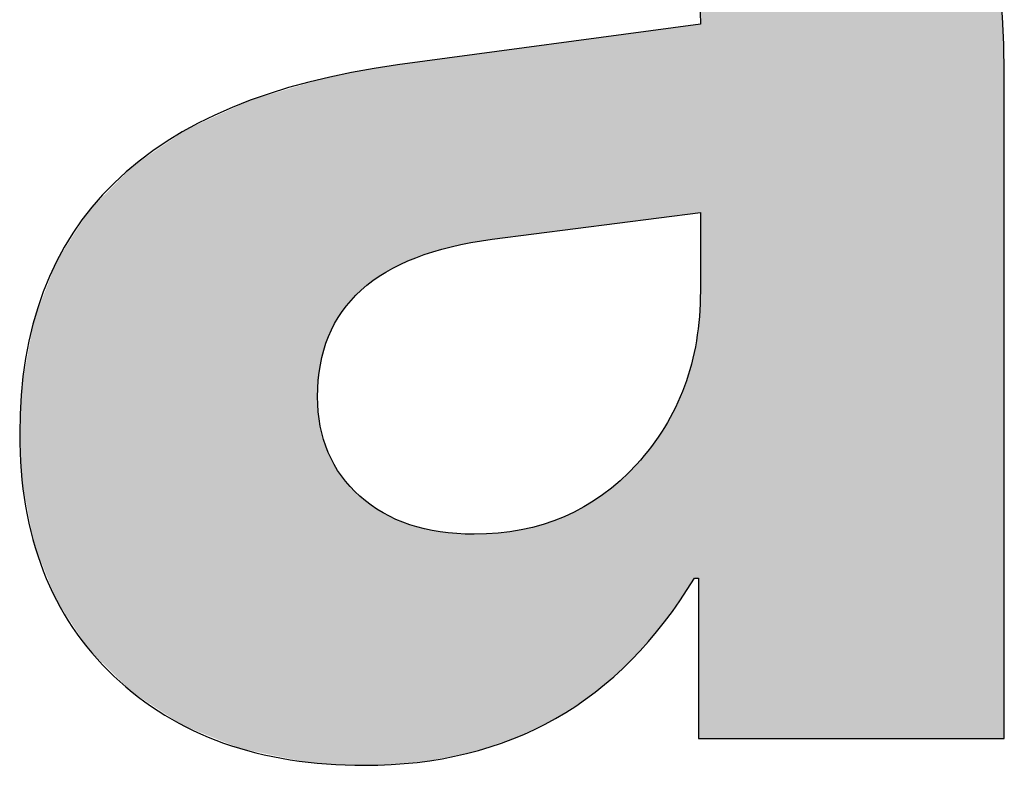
# Model space of a CAD drawing. Extents: x 68 to 125, y 76 to 211.
# Tile 78 of 89: x 101.168 to 102.359, y 203.347 to 204.249. Entities that reach past the tile are written whole.
import ezdxf

# ---------------------------------------------------------------- set-up
doc = ezdxf.new("R2010")
doc.units = 0
doc.layers.add('MAKE2D___U_53EF_U_89C1_U_0', color=7, linetype='CONTINUOUS')

# ---------------------------------------------------------------- blocks, each defined once
blk = doc.blocks.new('*U24')
at = {"layer": 'MAKE2D___U_53EF_U_89C1_U_0', "color": 252}
for points in [[(101.9915, 204.0141), (101.9915, 204.7235), (101.9916, 204.0137)], [(101.9916, 204.0137), (101.9915, 204.7235), (101.9916, 204.7235)], [(101.9916, 203.3794), (101.9916, 204.7235), (101.9956, 203.3794)], [(101.9956, 203.3794), (101.9916, 204.7235), (101.9956, 204.7226)], [(101.9956, 203.3794), (101.9956, 204.7226), (102.0246, 203.3794)], [(102.0246, 203.3794), (101.9956, 204.7226), (102.0246, 204.7168)], [(102.0246, 203.3794), (102.0246, 204.7168), (102.026, 203.3794)], [(102.026, 203.3794), (102.0246, 204.7168), (102.026, 204.7162)], [(102.026, 203.3794), (102.026, 204.7162), (102.075, 203.3794)], [(102.075, 203.3794), (102.026, 204.7162), (102.075, 204.6966)], [(102.075, 203.3794), (102.075, 204.6966), (102.1184, 203.3794)], [(102.1184, 203.3794), (102.075, 204.6966), (102.1184, 204.6793)], [(102.1184, 203.3794), (102.1184, 204.6793), (102.1967, 203.3794)], [(102.1967, 203.3794), (102.1184, 204.6793), (102.1967, 204.6264)], [(102.1967, 203.3794), (102.1967, 204.6264), (102.2002, 203.3794)], [(102.2002, 203.3794), (102.1967, 204.6264), (102.2002, 204.6227)], [(102.2002, 203.3794), (102.2002, 204.6227), (102.2597, 203.3794)], [(102.2597, 203.3794), (102.2002, 204.6227), (102.2597, 204.5581)], [(102.2597, 203.3794), (102.2597, 204.5581), (102.2621, 203.3794)], [(102.2621, 203.3794), (102.2597, 204.5581), (102.2621, 204.554)], [(102.2621, 203.3794), (102.2621, 204.554), (102.3074, 203.3794)], [(102.3074, 203.3794), (102.2621, 204.554), (102.3074, 204.4745)], [(102.3074, 203.3794), (102.3074, 204.4745), (102.3139, 203.3794)], [(102.3139, 203.3794), (102.3074, 204.4745), (102.3139, 204.4543)], [(102.3139, 203.3794), (102.3139, 204.4543), (102.3397, 203.3794)], [(102.3397, 203.3794), (102.3139, 204.4543), (102.3397, 204.3754)], [(102.3397, 203.3794), (102.3397, 204.3754), (102.3486, 203.3794)], [(102.3486, 203.3794), (102.3397, 204.3754), (102.3486, 204.3145)], [(102.3486, 203.3794), (102.3486, 204.3145), (102.3566, 203.3794)], [(102.3566, 203.3794), (102.3486, 204.3145), (102.3566, 204.2609)], [(102.3566, 203.3794), (102.3566, 204.2609), (102.3573, 203.3794)], [(102.3573, 203.3794), (102.3566, 204.2609), (102.3573, 204.2428)], [(101.9915, 204.0142), (101.9914, 204.2467), (101.9915, 204.2492)], [(101.9915, 204.0141), (101.9915, 204.2492), (101.9915, 204.2494)], [(101.9915, 204.0142), (101.9915, 204.2492), (101.9915, 204.0141)], [(101.9367, 204.0089), (101.9227, 204.2346), (101.9367, 204.2365)], [(101.9406, 204.0094), (101.9367, 204.2365), (101.9406, 204.2371)], [(101.9367, 204.0089), (101.9367, 204.2365), (101.9406, 204.0094)], [(101.9406, 204.0094), (101.9406, 204.2371), (101.9411, 204.0095)], [(101.9411, 204.0095), (101.9406, 204.2371), (101.9411, 204.2371)], [(101.9484, 204.0105), (101.9411, 204.2371), (101.9484, 204.2381)], [(101.9411, 204.0095), (101.9411, 204.2371), (101.9484, 204.0105)], [(101.95, 204.0107), (101.9484, 204.2381), (101.95, 204.2383)], [(101.9484, 204.0105), (101.9484, 204.2381), (101.95, 204.0107)], [(101.9565, 204.0115), (101.95, 204.2383), (101.9565, 204.2392)], [(101.95, 204.0107), (101.95, 204.2383), (101.9565, 204.0115)], [(101.9614, 204.0121), (101.9565, 204.2392), (101.9614, 204.2399)], [(101.9565, 204.0115), (101.9565, 204.2392), (101.9614, 204.0121)], [(101.9652, 204.0126), (101.9614, 204.2399), (101.9652, 204.2404)], [(101.9614, 204.0121), (101.9614, 204.2399), (101.9652, 204.0126)], [(101.9691, 204.0131), (101.9652, 204.2404), (101.9691, 204.2409)], [(101.9652, 204.0126), (101.9652, 204.2404), (101.9691, 204.0131)], [(101.9701, 204.0133), (101.9691, 204.2409), (101.9701, 204.241)], [(101.9691, 204.0131), (101.9691, 204.2409), (101.9701, 204.0133)], [(101.9711, 204.0134), (101.9701, 204.241), (101.9711, 204.2412)], [(101.9701, 204.0133), (101.9701, 204.241), (101.9711, 204.0134)], [(101.9757, 204.014), (101.9711, 204.2412), (101.9757, 204.2418)], [(101.9711, 204.0134), (101.9711, 204.2412), (101.9757, 204.014)], [(101.9788, 204.0144), (101.9757, 204.2418), (101.9788, 204.2422)], [(101.9757, 204.014), (101.9757, 204.2418), (101.9788, 204.0144)], [(101.9802, 204.0146), (101.9788, 204.2422), (101.9802, 204.2424)], [(101.9788, 204.0144), (101.9788, 204.2422), (101.9802, 204.0146)], [(101.9807, 204.0146), (101.9802, 204.2424), (101.9807, 204.2425)], [(101.9802, 204.0146), (101.9802, 204.2424), (101.9807, 204.0146)], [(101.983, 204.0149), (101.9807, 204.2425), (101.983, 204.2428)], [(101.9807, 204.0146), (101.9807, 204.2425), (101.983, 204.0149)], [(101.9838, 204.015), (101.983, 204.2428), (101.9838, 204.2429)], [(101.983, 204.0149), (101.983, 204.2428), (101.9838, 204.015)], [(101.9843, 204.0151), (101.9838, 204.2429), (101.9843, 204.243)], [(101.9838, 204.015), (101.9838, 204.2429), (101.9843, 204.0151)], [(101.9843, 204.0151), (101.9843, 204.243), (101.9844, 204.0151)], [(101.9844, 204.0151), (101.9843, 204.243), (101.9844, 204.243)], [(101.9844, 204.0151), (101.9844, 204.243), (101.9848, 204.0152)], [(101.9848, 204.0152), (101.9844, 204.243), (101.9848, 204.243)], [(101.9863, 204.0154), (101.9848, 204.243), (101.9863, 204.2432)], [(101.9848, 204.0152), (101.9848, 204.243), (101.9848, 204.0152)], [(101.9848, 204.0152), (101.9848, 204.243), (101.9848, 204.243)], [(101.9848, 204.0152), (101.9848, 204.243), (101.9863, 204.0154)], [(101.988, 204.0156), (101.9863, 204.2432), (101.988, 204.2434)], [(101.9863, 204.0154), (101.9863, 204.2432), (101.988, 204.0156)], [(101.9888, 204.0157), (101.988, 204.2434), (101.9888, 204.2436)], [(101.988, 204.0156), (101.988, 204.2434), (101.9888, 204.0157)], [(101.9888, 204.0157), (101.9888, 204.2436), (101.989, 204.0157)], [(101.989, 204.0157), (101.9888, 204.2436), (101.989, 204.2436)], [(101.989, 204.0157), (101.989, 204.2436), (101.9892, 204.0157)], [(101.9892, 204.0157), (101.989, 204.2436), (101.9892, 204.2436)], [(101.9896, 204.0158), (101.9892, 204.2436), (101.9896, 204.2437)], [(101.9892, 204.0157), (101.9892, 204.2436), (101.9892, 204.0157)], [(101.9892, 204.0157), (101.9892, 204.2436), (101.9892, 204.2436)], [(101.9892, 204.0157), (101.9892, 204.2436), (101.9896, 204.0158)], [(101.9904, 204.0159), (101.9896, 204.2437), (101.9904, 204.2438)], [(101.9896, 204.0158), (101.9896, 204.2437), (101.9904, 204.0159)], [(101.9911, 204.016), (101.9904, 204.2438), (101.9911, 204.2439)], [(101.9904, 204.0159), (101.9904, 204.2438), (101.9911, 204.016)], [(101.9911, 204.016), (101.9911, 204.2439), (101.9912, 204.016)], [(101.9912, 204.016), (101.9911, 204.2439), (101.9912, 204.2439)], [(101.9914, 204.016), (101.9912, 204.2439), (101.9914, 204.2467)], [(101.9912, 204.016), (101.9912, 204.2439), (101.9914, 204.016)], [(101.9914, 204.016), (101.9914, 204.2467), (101.9915, 204.0142)], [(102.3573, 203.3794), (102.3573, 204.2428), (102.3592, 203.3799)], [(102.3592, 203.3799), (102.3573, 204.2428), (102.3592, 204.1979)], [(101.8421, 203.9967), (101.8267, 204.2217), (101.8421, 204.2238)], [(101.8466, 203.9973), (101.8421, 204.2238), (101.8466, 204.2244)], [(101.8421, 203.9967), (101.8421, 204.2238), (101.8466, 203.9973)], [(101.8477, 203.9974), (101.8466, 204.2244), (101.8477, 204.2245)], [(101.8466, 203.9973), (101.8466, 204.2244), (101.8477, 203.9974)], [(101.8552, 203.9984), (101.8477, 204.2245), (101.8552, 204.2255)], [(101.8477, 203.9974), (101.8477, 204.2245), (101.8552, 203.9984)], [(101.8615, 203.9992), (101.8552, 204.2255), (101.8615, 204.2264)], [(101.8552, 203.9984), (101.8552, 204.2255), (101.8615, 203.9992)], [(101.8634, 203.9995), (101.8615, 204.2264), (101.8634, 204.2266)], [(101.8615, 203.9992), (101.8615, 204.2264), (101.8634, 203.9995)], [(101.8676, 204), (101.8634, 204.2266), (101.8676, 204.2272)], [(101.8634, 203.9995), (101.8634, 204.2266), (101.8676, 204)], [(101.8832, 204.002), (101.8676, 204.2272), (101.8832, 204.2293)], [(101.8676, 204), (101.8676, 204.2272), (101.8832, 204.002)], [(101.8866, 204.0025), (101.8832, 204.2293), (101.8866, 204.2298)], [(101.8832, 204.002), (101.8832, 204.2293), (101.8866, 204.0025)], [(101.8872, 204.0025), (101.8866, 204.2298), (101.8872, 204.2299)], [(101.8866, 204.0025), (101.8866, 204.2298), (101.8872, 204.0025)], [(101.903, 204.0046), (101.8872, 204.2299), (101.903, 204.232)], [(101.8872, 204.0025), (101.8872, 204.2299), (101.903, 204.0046)], [(101.9046, 204.0048), (101.903, 204.232), (101.9046, 204.2322)], [(101.903, 204.0046), (101.903, 204.232), (101.9046, 204.0048)], [(101.9155, 204.0062), (101.9046, 204.2322), (101.9155, 204.2337)], [(101.9046, 204.0048), (101.9046, 204.2322), (101.9155, 204.0062)], [(101.9209, 204.0069), (101.9155, 204.2337), (101.9209, 204.2344)], [(101.9155, 204.0062), (101.9155, 204.2337), (101.9209, 204.0069)], [(101.9209, 204.0069), (101.9209, 204.2344), (101.9211, 204.0069)], [(101.9211, 204.0069), (101.9209, 204.2344), (101.9211, 204.2344)], [(101.9215, 204.007), (101.9211, 204.2344), (101.9215, 204.2345)], [(101.9211, 204.0069), (101.9211, 204.2344), (101.9215, 204.007)], [(101.9227, 204.0071), (101.9215, 204.2345), (101.9227, 204.2346)], [(101.9215, 204.007), (101.9215, 204.2345), (101.9227, 204.0071)], [(101.9227, 204.0071), (101.9227, 204.2346), (101.9367, 204.0089)], [(101.7577, 203.9858), (101.748, 204.2111), (101.7577, 204.2124)], [(101.7679, 203.9871), (101.7577, 204.2124), (101.7679, 204.2138)], [(101.7577, 203.9858), (101.7577, 204.2124), (101.7577, 203.9858)], [(101.7577, 203.9858), (101.7577, 204.2124), (101.7577, 204.2124)], [(101.7577, 203.9858), (101.7577, 204.2124), (101.7679, 203.9871)], [(101.7705, 203.9875), (101.7679, 204.2138), (101.7705, 204.2141)], [(101.7679, 203.9871), (101.7679, 204.2138), (101.7705, 203.9875)], [(101.7724, 203.9877), (101.7705, 204.2141), (101.7724, 204.2144)], [(101.7705, 203.9875), (101.7705, 204.2141), (101.7724, 203.9877)], [(101.7817, 203.9889), (101.7724, 204.2144), (101.7817, 204.2156)], [(101.7724, 203.9877), (101.7724, 204.2144), (101.7817, 203.9889)], [(101.7858, 203.9894), (101.7817, 204.2156), (101.7858, 204.2162)], [(101.7817, 203.9889), (101.7817, 204.2156), (101.7858, 203.9894)], [(101.7982, 203.991), (101.7858, 204.2162), (101.7982, 204.2179)], [(101.7858, 203.9894), (101.7858, 204.2162), (101.7982, 203.991)], [(101.7993, 203.9912), (101.7982, 204.2179), (101.7993, 204.218)], [(101.7982, 203.991), (101.7982, 204.2179), (101.7993, 203.9912)], [(101.7997, 203.9912), (101.7993, 204.218), (101.7997, 204.2181)], [(101.7993, 203.9912), (101.7993, 204.218), (101.7997, 203.9912)], [(101.8032, 203.9917), (101.7997, 204.2181), (101.8032, 204.2185)], [(101.7997, 203.9912), (101.7997, 204.2181), (101.7997, 203.9913)], [(101.7997, 203.9913), (101.7997, 204.2181), (101.7997, 204.2181)], [(101.7997, 203.9913), (101.7997, 204.2181), (101.8032, 203.9917)], [(101.8047, 203.9919), (101.8032, 204.2185), (101.8047, 204.2187)], [(101.8032, 203.9917), (101.8032, 204.2185), (101.8047, 203.9919)], [(101.8075, 203.9922), (101.8047, 204.2187), (101.8075, 204.2191)], [(101.8047, 203.9919), (101.8047, 204.2187), (101.8075, 203.9922)], [(101.8164, 203.9934), (101.8075, 204.2191), (101.8164, 204.2203)], [(101.8075, 203.9922), (101.8075, 204.2191), (101.8164, 203.9934)], [(101.8236, 203.9943), (101.8164, 204.2203), (101.8236, 204.2213)], [(101.8164, 203.9934), (101.8164, 204.2203), (101.8236, 203.9943)], [(101.8267, 203.9947), (101.8236, 204.2213), (101.8267, 204.2217)], [(101.8236, 203.9943), (101.8236, 204.2213), (101.8267, 203.9947)], [(101.8267, 203.9947), (101.8267, 204.2217), (101.8421, 203.9967)], [(101.6823, 203.972), (101.6605, 204.1993), (101.6823, 204.2022)], [(101.69, 203.9741), (101.6823, 204.2022), (101.69, 204.2033)], [(101.6823, 203.972), (101.6823, 204.2022), (101.69, 203.9741)], [(101.6916, 203.9746), (101.69, 204.2033), (101.6916, 204.2035)], [(101.69, 203.9741), (101.69, 204.2033), (101.6916, 203.9746)], [(101.6959, 203.9758), (101.6916, 204.2035), (101.6959, 204.2041)], [(101.6916, 203.9746), (101.6916, 204.2035), (101.6959, 203.9758)], [(101.7098, 203.9782), (101.6959, 204.2041), (101.7098, 204.2059)], [(101.6959, 203.9758), (101.6959, 204.2041), (101.7098, 203.9782)], [(101.7159, 203.9793), (101.7098, 204.2059), (101.7159, 204.2068)], [(101.7098, 203.9782), (101.7098, 204.2059), (101.7159, 203.9793)], [(101.7171, 203.9795), (101.7159, 204.2068), (101.7171, 204.2069)], [(101.7159, 203.9793), (101.7159, 204.2068), (101.7171, 203.9795)], [(101.7197, 203.98), (101.7171, 204.2069), (101.7197, 204.2073)], [(101.7171, 203.9795), (101.7171, 204.2069), (101.7197, 203.98)], [(101.7326, 203.9823), (101.7197, 204.2073), (101.7326, 204.209)], [(101.7197, 203.98), (101.7197, 204.2073), (101.7326, 203.9823)], [(101.737, 203.983), (101.7326, 204.209), (101.737, 204.2096)], [(101.7326, 203.9823), (101.7326, 204.209), (101.737, 203.983)], [(101.7396, 203.9835), (101.737, 204.2096), (101.7396, 204.21)], [(101.737, 203.983), (101.737, 204.2096), (101.7396, 203.9835)], [(101.7417, 203.9838), (101.7396, 204.21), (101.7417, 204.2102)], [(101.7396, 203.9835), (101.7396, 204.21), (101.7417, 203.9838)], [(101.748, 203.9846), (101.7417, 204.2102), (101.748, 204.2111)], [(101.7417, 203.9838), (101.7417, 204.2102), (101.748, 203.9846)], [(101.748, 203.9846), (101.748, 204.2111), (101.7577, 203.9858)], [(101.5866, 203.9257), (101.5812, 204.1874), (101.5866, 204.1885)], [(101.5953, 203.9334), (101.5866, 204.1885), (101.5953, 204.1899)], [(101.5866, 203.9257), (101.5866, 204.1885), (101.5953, 203.9334)], [(101.6002, 203.9364), (101.5953, 204.1899), (101.6002, 204.1907)], [(101.5953, 203.9334), (101.5953, 204.1899), (101.6002, 203.9364)], [(101.6015, 203.9372), (101.6002, 204.1907), (101.6015, 204.1909)], [(101.6002, 203.9364), (101.6002, 204.1907), (101.6015, 203.9372)], [(101.6126, 203.944), (101.6015, 204.1909), (101.6126, 204.1927)], [(101.6015, 203.9372), (101.6015, 204.1909), (101.6126, 203.944)], [(101.6238, 203.9508), (101.6126, 204.1927), (101.6238, 204.1943)], [(101.6126, 203.944), (101.6126, 204.1927), (101.6238, 203.9508)], [(101.625, 203.9513), (101.6238, 204.1943), (101.625, 204.1945)], [(101.6238, 203.9508), (101.6238, 204.1943), (101.625, 203.9513)], [(101.625, 203.9513), (101.625, 204.1945), (101.6253, 203.9514)], [(101.6253, 203.9514), (101.625, 204.1945), (101.6253, 204.1945)], [(101.6273, 203.9523), (101.6253, 204.1945), (101.6273, 204.1948)], [(101.6253, 203.9514), (101.6253, 204.1945), (101.6273, 203.9523)], [(101.6308, 203.9537), (101.6273, 204.1948), (101.6308, 204.1953)], [(101.6273, 203.9523), (101.6273, 204.1948), (101.6308, 203.9537)], [(101.6427, 203.9587), (101.6308, 204.1953), (101.6427, 204.1969)], [(101.6308, 203.9537), (101.6308, 204.1953), (101.6427, 203.9587)], [(101.6569, 203.9647), (101.6427, 204.1969), (101.6569, 204.1988)], [(101.6427, 203.9587), (101.6427, 204.1969), (101.6569, 203.9647)], [(101.6573, 203.9649), (101.6569, 204.1988), (101.6573, 204.1989)], [(101.6569, 203.9647), (101.6569, 204.1988), (101.6573, 203.9649)], [(101.6573, 203.9649), (101.6573, 204.1989), (101.6578, 203.965)], [(101.6578, 203.965), (101.6573, 204.1989), (101.6578, 204.1989)], [(101.6605, 203.9658), (101.6578, 204.1989), (101.6605, 204.1993)], [(101.6578, 203.965), (101.6578, 204.1989), (101.6605, 203.9658)], [(101.6605, 203.9658), (101.6605, 204.1993), (101.6823, 203.972)], [(102.3592, 203.3799), (102.3592, 204.1979), (102.3593, 203.38)], [(102.3593, 203.38), (102.3592, 204.1979), (102.3593, 204.1848)], [(101.529, 203.8021), (101.5286, 204.176), (101.529, 204.1761)], [(101.5318, 203.8316), (101.529, 204.1761), (101.5318, 204.1769)], [(101.529, 203.8021), (101.529, 204.1761), (101.5318, 203.8316)], [(101.5335, 203.8378), (101.5318, 204.1769), (101.5335, 204.1774)], [(101.5318, 203.8316), (101.5318, 204.1769), (101.5335, 203.8378)], [(101.5369, 203.85), (101.5335, 204.1774), (101.5369, 204.1784)], [(101.5335, 203.8378), (101.5335, 204.1774), (101.5369, 203.85)], [(101.5401, 203.8619), (101.5369, 204.1784), (101.5401, 204.1791)], [(101.5369, 203.85), (101.5369, 204.1784), (101.5401, 203.8619)], [(101.543, 203.8677), (101.5401, 204.1791), (101.543, 204.1797)], [(101.5401, 203.8619), (101.5401, 204.1791), (101.543, 203.8677)], [(101.5532, 203.8885), (101.543, 204.1797), (101.5532, 204.1818)], [(101.543, 203.8677), (101.543, 204.1797), (101.5532, 203.8885)], [(101.5532, 203.8885), (101.5532, 204.1818), (101.5535, 203.8889)], [(101.5535, 203.8889), (101.5532, 204.1818), (101.5535, 204.1818)], [(101.5573, 203.894), (101.5535, 204.1818), (101.5573, 204.1826)], [(101.5535, 203.8889), (101.5535, 204.1818), (101.5573, 203.894)], [(101.5719, 203.9128), (101.5573, 204.1826), (101.5719, 204.1855)], [(101.5573, 203.894), (101.5573, 204.1826), (101.5719, 203.9128)], [(101.5749, 203.9155), (101.5719, 204.1855), (101.5749, 204.1862)], [(101.5719, 203.9128), (101.5719, 204.1855), (101.5749, 203.9155)], [(101.5766, 203.9169), (101.5749, 204.1862), (101.5766, 204.1865)], [(101.5749, 203.9155), (101.5749, 204.1862), (101.5766, 203.9169)], [(101.5812, 203.921), (101.5766, 204.1865), (101.5812, 204.1874)], [(101.5766, 203.9169), (101.5766, 204.1865), (101.5812, 203.921)], [(101.5812, 203.921), (101.5812, 204.1874), (101.5866, 203.9257)], [(101.5114, 203.3513), (101.4755, 204.1602), (101.5114, 204.1709)], [(101.5225, 203.3503), (101.5114, 204.1709), (101.5225, 204.1742)], [(101.5114, 203.3513), (101.5114, 204.1709), (101.5225, 203.3503)], [(101.5285, 203.3498), (101.5225, 204.1742), (101.5285, 204.176)], [(101.5225, 203.3503), (101.5225, 204.1742), (101.5285, 203.3498)], [(101.5285, 203.7936), (101.5285, 204.176), (101.5285, 203.7942)], [(101.5285, 203.7942), (101.5285, 204.176), (101.5285, 204.176)], [(101.5285, 203.7942), (101.5285, 204.176), (101.5286, 203.798)], [(101.5286, 203.798), (101.5285, 204.176), (101.5286, 204.176)], [(101.5286, 203.798), (101.5286, 204.176), (101.5286, 203.7983)], [(101.5286, 203.7983), (101.5286, 204.176), (101.5286, 204.176)], [(101.5286, 203.7983), (101.5286, 204.176), (101.529, 203.8021)], [(101.4567, 203.3628), (101.4469, 204.1517), (101.4567, 204.1546)], [(101.4755, 203.3588), (101.4567, 204.1546), (101.4755, 204.1602)], [(101.4567, 203.3628), (101.4567, 204.1546), (101.4755, 203.3588)], [(101.4755, 203.3588), (101.4755, 204.1602), (101.5114, 203.3513)], [(101.434, 203.3675), (101.3976, 204.129), (101.434, 204.1457)], [(101.4469, 203.3648), (101.434, 204.1457), (101.4469, 204.1517)], [(101.434, 203.3675), (101.434, 204.1457), (101.4469, 203.3648)], [(101.4469, 203.3648), (101.4469, 204.1517), (101.4567, 203.3628)], [(101.3976, 203.3823), (101.3728, 204.1177), (101.3976, 204.129)], [(101.3976, 203.3823), (101.3976, 204.129), (101.434, 203.3675)], [(101.3728, 203.3923), (101.3695, 204.1162), (101.3728, 204.1177)], [(101.3728, 203.3923), (101.3728, 204.1177), (101.3976, 203.3823)], [(101.3648, 203.3956), (101.3452, 204.0995), (101.3648, 204.113)], [(101.3695, 203.3937), (101.3648, 204.113), (101.3695, 204.1162)], [(101.3648, 203.3956), (101.3648, 204.113), (101.3695, 203.3937)], [(101.3695, 203.3937), (101.3695, 204.1162), (101.3728, 203.3923)], [(101.3452, 203.4085), (101.3226, 204.0841), (101.3452, 204.0995)], [(101.3452, 203.4085), (101.3452, 204.0995), (101.3648, 203.3956)], [(101.3226, 203.4233), (101.3047, 204.0718), (101.3226, 204.0841)], [(101.3226, 203.4233), (101.3226, 204.0841), (101.3452, 203.4085)], [(101.304, 203.4355), (101.2994, 204.0665), (101.304, 204.0712)], [(101.3047, 203.4351), (101.304, 204.0712), (101.3047, 204.0718)], [(101.304, 203.4355), (101.304, 204.0712), (101.3047, 203.4351)], [(101.3047, 203.4351), (101.3047, 204.0718), (101.3226, 203.4233)], [(101.2994, 203.4401), (101.2524, 204.0186), (101.2994, 204.0665)], [(101.2994, 203.4401), (101.2994, 204.0665), (101.304, 203.4355)], [(101.2522, 203.4867), (101.2126, 203.9567), (101.2522, 204.0184)], [(101.2524, 203.4865), (101.2522, 204.0184), (101.2524, 204.0186)], [(101.2522, 203.4867), (101.2522, 204.0184), (101.2524, 203.4865)], [(101.2524, 203.4865), (101.2524, 204.0186), (101.2994, 203.4401)], [(101.2125, 203.5466), (101.1855, 203.8859), (101.2125, 203.9563)], [(101.2126, 203.5464), (101.2125, 203.9563), (101.2126, 203.9567)], [(101.2125, 203.5466), (101.2125, 203.9563), (101.2126, 203.5464)], [(101.2126, 203.5464), (101.2126, 203.9567), (101.2522, 203.4867)], [(101.9915, 203.3794), (101.9914, 203.9105), (101.9915, 203.9149)], [(101.9916, 203.3794), (101.9915, 203.9162), (101.9916, 203.9208)], [(101.9915, 203.3794), (101.9915, 203.9149), (101.9915, 203.9162)], [(101.9915, 203.3794), (101.9915, 203.9162), (101.9916, 203.3794)], [(101.9915, 203.3794), (101.9915, 203.9149), (101.9915, 203.3794)], [(101.9912, 203.3794), (101.9911, 203.9015), (101.9912, 203.9057)], [(101.9914, 203.3794), (101.9912, 203.9057), (101.9914, 203.9105)], [(101.9912, 203.3794), (101.9912, 203.9057), (101.9914, 203.3794)], [(101.9914, 203.3794), (101.9914, 203.9105), (101.9915, 203.3794)], [(101.9904, 203.3794), (101.9896, 203.8837), (101.9904, 203.8929)], [(101.9911, 203.3794), (101.9904, 203.8929), (101.9911, 203.9015)], [(101.9904, 203.3794), (101.9904, 203.8929), (101.9911, 203.3794)], [(101.9911, 203.3794), (101.9911, 203.9015), (101.9912, 203.3794)], [(101.1854, 203.6151), (101.1708, 203.8063), (101.1854, 203.8856)], [(101.1855, 203.615), (101.1854, 203.8856), (101.1855, 203.8859)], [(101.1854, 203.6151), (101.1854, 203.8856), (101.1855, 203.615)], [(101.1855, 203.615), (101.1855, 203.8859), (101.2125, 203.5466)], [(101.9892, 203.5732), (101.989, 203.8774), (101.9892, 203.8788)], [(101.9896, 203.3794), (101.9892, 203.8795), (101.9896, 203.8837)], [(101.9892, 203.3801), (101.9892, 203.8788), (101.9892, 203.8795)], [(101.9892, 203.3801), (101.9892, 203.8795), (101.9896, 203.3794)], [(101.9892, 203.3802), (101.9892, 203.8788), (101.9892, 203.3801)], [(101.9896, 203.3794), (101.9896, 203.8837), (101.9904, 203.3794)], [(101.988, 203.5735), (101.9863, 203.8594), (101.988, 203.8699)], [(101.9888, 203.5735), (101.988, 203.8699), (101.9888, 203.8752)], [(101.988, 203.5735), (101.988, 203.8699), (101.9888, 203.5735)], [(101.989, 203.5735), (101.9888, 203.8752), (101.989, 203.8774)], [(101.9888, 203.5735), (101.9888, 203.8752), (101.989, 203.5735)], [(101.989, 203.5735), (101.989, 203.8774), (101.9892, 203.5732)], [(101.9863, 203.5735), (101.9848, 203.8504), (101.9863, 203.8594)], [(101.9863, 203.5735), (101.9863, 203.8594), (101.988, 203.5735)], [(101.983, 203.5714), (101.9807, 203.8334), (101.983, 203.8429)], [(101.9838, 203.5726), (101.983, 203.8429), (101.9838, 203.846)], [(101.983, 203.5714), (101.983, 203.8429), (101.9838, 203.5726)], [(101.9843, 203.5735), (101.9838, 203.846), (101.9843, 203.8482)], [(101.9838, 203.5726), (101.9838, 203.846), (101.9843, 203.5735)], [(101.9844, 203.5735), (101.9843, 203.8482), (101.9844, 203.8486)], [(101.9843, 203.5735), (101.9843, 203.8482), (101.9844, 203.5735)], [(101.9848, 203.5735), (101.9844, 203.8486), (101.9848, 203.85)], [(101.9844, 203.5735), (101.9844, 203.8486), (101.9848, 203.5735)], [(101.9848, 203.5735), (101.9848, 203.85), (101.9848, 203.8504)], [(101.9848, 203.5735), (101.9848, 203.8504), (101.9863, 203.5735)], [(101.9848, 203.5735), (101.9848, 203.85), (101.9848, 203.5735)], [(101.9802, 203.5668), (101.9788, 203.8257), (101.9802, 203.8312)], [(101.9807, 203.5677), (101.9802, 203.8312), (101.9807, 203.8334)], [(101.9802, 203.5668), (101.9802, 203.8312), (101.9807, 203.5677)], [(101.9807, 203.5677), (101.9807, 203.8334), (101.983, 203.5714)], [(101.9788, 203.5647), (101.9757, 203.8163), (101.9788, 203.8257)], [(101.9788, 203.5647), (101.9788, 203.8257), (101.9802, 203.5668)], [(101.9757, 203.5596), (101.9711, 203.8024), (101.9757, 203.8163)], [(101.9757, 203.5596), (101.9757, 203.8163), (101.9788, 203.5647)], [(101.1708, 203.6922), (101.1682, 203.7632), (101.1708, 203.8061)], [(101.1708, 203.6921), (101.1708, 203.8061), (101.1708, 203.8063)], [(101.1708, 203.6921), (101.1708, 203.8063), (101.1854, 203.6151)], [(101.1708, 203.6922), (101.1708, 203.8061), (101.1708, 203.6921)], [(101.9691, 203.5503), (101.9652, 203.7888), (101.9691, 203.7977)], [(101.9701, 203.5517), (101.9691, 203.7977), (101.9701, 203.8001)], [(101.9691, 203.5503), (101.9691, 203.7977), (101.9701, 203.5517)], [(101.9711, 203.5531), (101.9701, 203.8001), (101.9711, 203.8024)], [(101.9701, 203.5517), (101.9701, 203.8001), (101.9711, 203.5531)], [(101.9711, 203.5531), (101.9711, 203.8024), (101.9757, 203.5596)], [(101.5285, 203.3498), (101.5285, 203.7936), (101.5285, 203.3498)], [(101.5285, 203.3498), (101.5285, 203.7936), (101.5285, 203.7912)], [(101.5285, 203.3498), (101.5285, 203.7912), (101.5286, 203.3498)], [(101.5286, 203.3498), (101.5285, 203.7912), (101.5286, 203.7887)], [(101.5286, 203.3498), (101.5286, 203.7887), (101.5286, 203.3498)], [(101.5286, 203.3498), (101.5286, 203.7887), (101.5286, 203.7872)], [(101.5286, 203.3498), (101.5286, 203.7872), (101.529, 203.3498)], [(101.529, 203.3498), (101.5286, 203.7872), (101.529, 203.7792)], [(101.9652, 203.5449), (101.9614, 203.7801), (101.9652, 203.7888)], [(101.9652, 203.5449), (101.9652, 203.7888), (101.9691, 203.5503)], [(101.529, 203.3498), (101.529, 203.7792), (101.5318, 203.3495)], [(101.5318, 203.3495), (101.529, 203.7792), (101.5318, 203.7604)], [(101.9614, 203.5397), (101.9565, 203.7709), (101.9614, 203.7801)], [(101.9614, 203.5397), (101.9614, 203.7801), (101.9652, 203.5449)], [(101.1682, 203.734), (101.168, 203.7447), (101.1682, 203.7631)], [(101.1682, 203.7339), (101.1682, 203.7631), (101.1682, 203.7632)], [(101.1682, 203.7339), (101.1682, 203.7632), (101.1708, 203.6922)], [(101.1682, 203.734), (101.1682, 203.7631), (101.1682, 203.7339)], [(101.5318, 203.3495), (101.5318, 203.7604), (101.5335, 203.3494)], [(101.5335, 203.3494), (101.5318, 203.7604), (101.5335, 203.7491)], [(101.9565, 203.5328), (101.95, 203.7588), (101.9565, 203.7709)], [(101.9565, 203.5328), (101.9565, 203.7709), (101.9614, 203.5397)], [(101.5335, 203.3494), (101.5335, 203.7491), (101.5369, 203.3491)], [(101.5369, 203.3491), (101.5335, 203.7491), (101.5369, 203.7394)], [(101.9484, 203.5215), (101.9411, 203.7452), (101.9484, 203.7564)], [(101.95, 203.5236), (101.9484, 203.7564), (101.95, 203.7588)], [(101.9484, 203.5215), (101.9484, 203.7564), (101.95, 203.5236)], [(101.95, 203.5236), (101.95, 203.7588), (101.9565, 203.5328)], [(101.5369, 203.3491), (101.5369, 203.7394), (101.5401, 203.3488)], [(101.5401, 203.3488), (101.5369, 203.7394), (101.5401, 203.73)], [(101.9367, 203.5063), (101.9227, 203.7206), (101.9367, 203.7384)], [(101.9406, 203.5106), (101.9367, 203.7384), (101.9406, 203.7444)], [(101.9367, 203.5063), (101.9367, 203.7384), (101.9406, 203.5106)], [(101.9411, 203.5112), (101.9406, 203.7444), (101.9411, 203.7452)], [(101.9406, 203.5106), (101.9406, 203.7444), (101.9411, 203.5112)], [(101.9411, 203.5112), (101.9411, 203.7452), (101.9484, 203.5215)], [(101.5401, 203.3488), (101.5401, 203.73), (101.543, 203.3485)], [(101.543, 203.3485), (101.5401, 203.73), (101.543, 203.7217)], [(101.543, 203.3485), (101.543, 203.7217), (101.5532, 203.3476)], [(101.5532, 203.3476), (101.543, 203.7217), (101.5532, 203.7041)], [(101.9155, 203.4829), (101.9046, 203.7008), (101.9155, 203.7126)], [(101.9209, 203.4889), (101.9155, 203.7126), (101.9209, 203.7184)], [(101.9155, 203.4829), (101.9155, 203.7126), (101.9209, 203.4889)], [(101.9211, 203.4891), (101.9209, 203.7184), (101.9211, 203.7186)], [(101.9209, 203.4889), (101.9209, 203.7184), (101.9211, 203.4891)], [(101.9215, 203.4895), (101.9211, 203.7186), (101.9215, 203.719)], [(101.9211, 203.4891), (101.9211, 203.7186), (101.9215, 203.4895)], [(101.9227, 203.4909), (101.9215, 203.719), (101.9227, 203.7206)], [(101.9215, 203.4895), (101.9215, 203.719), (101.9227, 203.4909)], [(101.9227, 203.4909), (101.9227, 203.7206), (101.9367, 203.5063)], [(101.5532, 203.3476), (101.5532, 203.7041), (101.5535, 203.3476)], [(101.5535, 203.3476), (101.5532, 203.7041), (101.5535, 203.7037)], [(101.5535, 203.3476), (101.5535, 203.7037), (101.5573, 203.3475)], [(101.5573, 203.3475), (101.5535, 203.7037), (101.5573, 203.6971)], [(101.9046, 203.4708), (101.903, 203.6993), (101.9046, 203.7008)], [(101.9046, 203.4708), (101.9046, 203.7008), (101.9155, 203.4829)], [(101.5573, 203.3475), (101.5573, 203.6971), (101.5719, 203.347)], [(101.5719, 203.347), (101.5573, 203.6971), (101.5719, 203.6806)], [(101.903, 203.4691), (101.8872, 203.685), (101.903, 203.6993)], [(101.903, 203.4691), (101.903, 203.6993), (101.9046, 203.4708)], [(101.5719, 203.347), (101.5719, 203.6806), (101.5749, 203.3469)], [(101.5749, 203.3469), (101.5719, 203.6806), (101.5749, 203.6771)], [(101.5749, 203.3469), (101.5749, 203.6771), (101.5766, 203.3469)], [(101.5766, 203.3469), (101.5749, 203.6771), (101.5766, 203.6753)], [(101.8832, 203.452), (101.8676, 203.6702), (101.8832, 203.6819)], [(101.8866, 203.4549), (101.8832, 203.6819), (101.8866, 203.6844)], [(101.8832, 203.452), (101.8832, 203.6819), (101.8866, 203.4549)], [(101.8872, 203.4554), (101.8866, 203.6844), (101.8872, 203.685)], [(101.8866, 203.4549), (101.8866, 203.6844), (101.8872, 203.4554)], [(101.8872, 203.4554), (101.8872, 203.685), (101.903, 203.4691)], [(101.5766, 203.3469), (101.5766, 203.6753), (101.5812, 203.347)], [(101.5812, 203.347), (101.5766, 203.6753), (101.5812, 203.6717)], [(101.5812, 203.347), (101.5812, 203.6717), (101.5866, 203.347)], [(101.5866, 203.347), (101.5812, 203.6717), (101.5866, 203.6675)], [(101.5866, 203.347), (101.5866, 203.6675), (101.5953, 203.347)], [(101.5953, 203.347), (101.5866, 203.6675), (101.5953, 203.6607)], [(101.8615, 203.4332), (101.8552, 203.6625), (101.8615, 203.6664)], [(101.8634, 203.4348), (101.8615, 203.6664), (101.8634, 203.6675)], [(101.8615, 203.4332), (101.8615, 203.6664), (101.8634, 203.4348)], [(101.8676, 203.4385), (101.8634, 203.6675), (101.8676, 203.6702)], [(101.8634, 203.4348), (101.8634, 203.6675), (101.8676, 203.4385)], [(101.8676, 203.4385), (101.8676, 203.6702), (101.8832, 203.452)], [(101.5953, 203.347), (101.5953, 203.6607), (101.6002, 203.3471)], [(101.6002, 203.3471), (101.5953, 203.6607), (101.6002, 203.6568)], [(101.6002, 203.3471), (101.6002, 203.6568), (101.6015, 203.3471)], [(101.6015, 203.3471), (101.6002, 203.6568), (101.6015, 203.6562)], [(101.6015, 203.3471), (101.6015, 203.6562), (101.6126, 203.348)], [(101.6126, 203.348), (101.6015, 203.6562), (101.6126, 203.6504)], [(101.8421, 203.4204), (101.8267, 203.6477), (101.8421, 203.6552)], [(101.8466, 203.4234), (101.8421, 203.6552), (101.8466, 203.6574)], [(101.8421, 203.4204), (101.8421, 203.6552), (101.8466, 203.4234)], [(101.8477, 203.4241), (101.8466, 203.6574), (101.8477, 203.6579)], [(101.8466, 203.4234), (101.8466, 203.6574), (101.8477, 203.4241)], [(101.8552, 203.4291), (101.8477, 203.6579), (101.8552, 203.6625)], [(101.8477, 203.4241), (101.8477, 203.6579), (101.8552, 203.4291)], [(101.8552, 203.4291), (101.8552, 203.6625), (101.8615, 203.4332)], [(101.6126, 203.348), (101.6126, 203.6504), (101.6238, 203.3489)], [(101.6238, 203.3489), (101.6126, 203.6504), (101.6238, 203.6446)], [(101.6238, 203.3489), (101.6238, 203.6446), (101.625, 203.349)], [(101.625, 203.349), (101.6238, 203.6446), (101.625, 203.6439)], [(101.625, 203.349), (101.625, 203.6439), (101.6253, 203.349)], [(101.6253, 203.349), (101.625, 203.6439), (101.6253, 203.6438)], [(101.6253, 203.349), (101.6253, 203.6438), (101.6273, 203.3492)], [(101.6273, 203.3492), (101.6253, 203.6438), (101.6273, 203.6428)], [(101.6273, 203.3492), (101.6273, 203.6428), (101.6308, 203.3494)], [(101.6308, 203.3494), (101.6273, 203.6428), (101.6308, 203.6416)], [(101.6308, 203.3494), (101.6308, 203.6416), (101.6427, 203.3504)], [(101.6427, 203.3504), (101.6308, 203.6416), (101.6427, 203.6378)], [(101.8075, 203.3992), (101.8047, 203.6394), (101.8075, 203.6405)], [(101.8164, 203.4035), (101.8075, 203.6405), (101.8164, 203.6438)], [(101.8075, 203.3992), (101.8075, 203.6405), (101.8164, 203.4035)], [(101.8236, 203.4083), (101.8164, 203.6438), (101.8236, 203.6465)], [(101.8164, 203.4035), (101.8164, 203.6438), (101.8236, 203.4083)], [(101.8267, 203.4103), (101.8236, 203.6465), (101.8267, 203.6477)], [(101.8236, 203.4083), (101.8236, 203.6465), (101.8267, 203.4103)], [(101.8267, 203.4103), (101.8267, 203.6477), (101.8421, 203.4204)], [(101.6427, 203.3504), (101.6427, 203.6378), (101.6569, 203.3516)], [(101.6569, 203.3516), (101.6427, 203.6378), (101.6569, 203.6333)], [(101.6569, 203.3516), (101.6569, 203.6333), (101.6573, 203.3516)], [(101.6573, 203.3516), (101.6569, 203.6333), (101.6573, 203.6332)], [(101.6573, 203.3516), (101.6573, 203.6332), (101.6578, 203.3516)], [(101.6578, 203.3516), (101.6573, 203.6332), (101.6578, 203.633)], [(101.6578, 203.3516), (101.6578, 203.633), (101.6605, 203.3518)], [(101.6605, 203.3518), (101.6578, 203.633), (101.6605, 203.6326)], [(101.6605, 203.3518), (101.6605, 203.6326), (101.6823, 203.3562)], [(101.6823, 203.3562), (101.6605, 203.6326), (101.6823, 203.6292)], [(101.6823, 203.3562), (101.6823, 203.6292), (101.69, 203.3577)], [(101.69, 203.3577), (101.6823, 203.6292), (101.69, 203.628)], [(101.748, 203.3735), (101.7417, 203.6277), (101.748, 203.6282)], [(101.7577, 203.3767), (101.748, 203.6282), (101.7577, 203.6291)], [(101.748, 203.3735), (101.748, 203.6282), (101.7577, 203.3767)], [(101.7679, 203.3801), (101.7577, 203.6291), (101.7679, 203.6308)], [(101.7577, 203.3767), (101.7577, 203.6291), (101.7577, 203.3767)], [(101.7577, 203.3767), (101.7577, 203.6291), (101.7577, 203.6291)], [(101.7577, 203.3767), (101.7577, 203.6291), (101.7679, 203.3801)], [(101.7705, 203.3813), (101.7679, 203.6308), (101.7705, 203.6313)], [(101.7679, 203.3801), (101.7679, 203.6308), (101.7705, 203.3813)], [(101.7724, 203.3822), (101.7705, 203.6313), (101.7724, 203.6316)], [(101.7705, 203.3813), (101.7705, 203.6313), (101.7724, 203.3822)], [(101.7817, 203.3867), (101.7724, 203.6316), (101.7817, 203.6332)], [(101.7724, 203.3822), (101.7724, 203.6316), (101.7817, 203.3867)], [(101.7858, 203.3887), (101.7817, 203.6332), (101.7858, 203.6343)], [(101.7817, 203.3867), (101.7817, 203.6332), (101.7858, 203.3887)], [(101.7982, 203.3947), (101.7858, 203.6343), (101.7982, 203.6377)], [(101.7858, 203.3887), (101.7858, 203.6343), (101.7982, 203.3947)], [(101.7993, 203.3953), (101.7982, 203.6377), (101.7993, 203.638)], [(101.7982, 203.3947), (101.7982, 203.6377), (101.7993, 203.3953)], [(101.7997, 203.3954), (101.7993, 203.638), (101.7997, 203.6381)], [(101.7993, 203.3953), (101.7993, 203.638), (101.7997, 203.3954)], [(101.8032, 203.3971), (101.7997, 203.6381), (101.8032, 203.639)], [(101.7997, 203.3954), (101.7997, 203.6381), (101.7997, 203.3955)], [(101.7997, 203.3955), (101.7997, 203.6381), (101.7997, 203.6381)], [(101.7997, 203.3955), (101.7997, 203.6381), (101.8032, 203.3971)], [(101.8047, 203.3979), (101.8032, 203.639), (101.8047, 203.6394)], [(101.8032, 203.3971), (101.8032, 203.639), (101.8047, 203.3979)], [(101.8047, 203.3979), (101.8047, 203.6394), (101.8075, 203.3992)], [(101.69, 203.3577), (101.69, 203.628), (101.6916, 203.358)], [(101.6916, 203.358), (101.69, 203.628), (101.6916, 203.6277)], [(101.6916, 203.358), (101.6916, 203.6277), (101.6959, 203.3589)], [(101.6959, 203.3589), (101.6916, 203.6277), (101.6959, 203.6274)], [(101.6959, 203.3589), (101.6959, 203.6274), (101.7098, 203.3616)], [(101.7098, 203.3616), (101.6959, 203.6274), (101.7098, 203.6267)], [(101.7098, 203.3616), (101.7098, 203.6267), (101.7159, 203.3629)], [(101.7159, 203.3629), (101.7098, 203.6267), (101.7159, 203.6266)], [(101.7159, 203.3629), (101.7159, 203.6266), (101.7171, 203.3632)], [(101.7171, 203.3632), (101.7159, 203.6266), (101.7171, 203.6266)], [(101.7171, 203.3632), (101.7171, 203.6266), (101.7197, 203.3641)], [(101.7197, 203.3641), (101.7171, 203.6266), (101.7197, 203.6266)], [(101.7326, 203.3684), (101.7197, 203.6266), (101.7326, 203.6269)], [(101.7197, 203.3641), (101.7197, 203.6266), (101.7326, 203.3684)], [(101.737, 203.3698), (101.7326, 203.6269), (101.737, 203.6273)], [(101.7326, 203.3684), (101.7326, 203.6269), (101.737, 203.3698)], [(101.7396, 203.3707), (101.737, 203.6273), (101.7396, 203.6275)], [(101.737, 203.3698), (101.737, 203.6273), (101.7396, 203.3707)], [(101.7417, 203.3714), (101.7396, 203.6275), (101.7417, 203.6277)], [(101.7396, 203.3707), (101.7396, 203.6275), (101.7417, 203.3714)], [(101.7417, 203.3714), (101.7417, 203.6277), (101.748, 203.3735)]]:
    blk.add_solid(points, dxfattribs=at)
blk = doc.blocks.new('BLOCK_2')
at = {"layer": 'MAKE2D___U_53EF_U_89C1_U_0'}
for points, knots in [([(101.2994, 204.6322), (101.3597, 204.666), (101.4403, 204.6934), (101.5411, 204.7142), (101.6421, 204.735), (101.7284, 204.7455), (101.7999, 204.7455), (102.1728, 204.7455), (102.3593, 204.5586), (102.3593, 204.1848), (102.3593, 204.1848), (102.3593, 203.3794), (102.3593, 203.3794), (102.3593, 203.3794), (101.9892, 203.3794), (101.9892, 203.3794), (101.9892, 203.3794), (101.9892, 203.5735), (101.9892, 203.5735), (101.9892, 203.5735), (101.9843, 203.5735), (101.9843, 203.5735), (101.8936, 203.4225), (101.7604, 203.3469), (101.5852, 203.3469), (101.459, 203.3469), (101.3579, 203.3828), (101.282, 203.4548), (101.2059, 203.5267), (101.168, 203.6245), (101.168, 203.7483), (101.168, 204.004), (101.3203, 204.1526), (101.625, 204.1945), (101.625, 204.1945), (101.9916, 204.2439), (101.9916, 204.2439), (101.9916, 204.3992), (101.9108, 204.4767), (101.7492, 204.4767), (101.5901, 204.4767), (101.4402, 204.4284), (101.2994, 204.3319), (101.2994, 204.3319), (101.2994, 204.6322), (101.2994, 204.6322)], [0, 0, 0, 0, 1, 1, 1, 2, 2, 2, 3, 3, 3, 4, 4, 4, 5, 5, 5, 6, 6, 6, 7, 7, 7, 8, 8, 8, 9, 9, 9, 10, 10, 10, 11, 11, 11, 12, 12, 12, 13, 13, 13, 14, 14, 14, 15, 15, 15, 15]), ([(101.7396, 203.9835), (101.5988, 203.9651), (101.5285, 203.9015), (101.5285, 203.793), (101.5285, 203.7432), (101.5456, 203.7029), (101.5797, 203.6724), (101.614, 203.6419), (101.66, 203.6266), (101.7179, 203.6266), (101.7975, 203.6266), (101.8629, 203.6546), (101.9144, 203.711), (101.9659, 203.7673), (101.9916, 203.8372), (101.9916, 203.9208), (101.9916, 203.9208), (101.9916, 204.016), (101.9916, 204.016), (101.9916, 204.016), (101.7396, 203.9835), (101.7396, 203.9835)], [0, 0, 0, 0, 1, 1, 1, 2, 2, 2, 3, 3, 3, 4, 4, 4, 5, 5, 5, 6, 6, 6, 7, 7, 7, 7])]:
    blk.add_open_spline(points, degree=3, knots=knots, dxfattribs=at)
at = {"layer": 'MAKE2D___U_53EF_U_89C1_U_0', "color": 252}
blk.add_blockref('*U24', (0, 0), dxfattribs=at)

msp = doc.modelspace()

# ---------------------------------------------------------------- block references
at = {"layer": 'MAKE2D___U_53EF_U_89C1_U_0'}
msp.add_blockref('BLOCK_2', (0, 0), dxfattribs=at)

doc.saveas('drawing.dxf')
